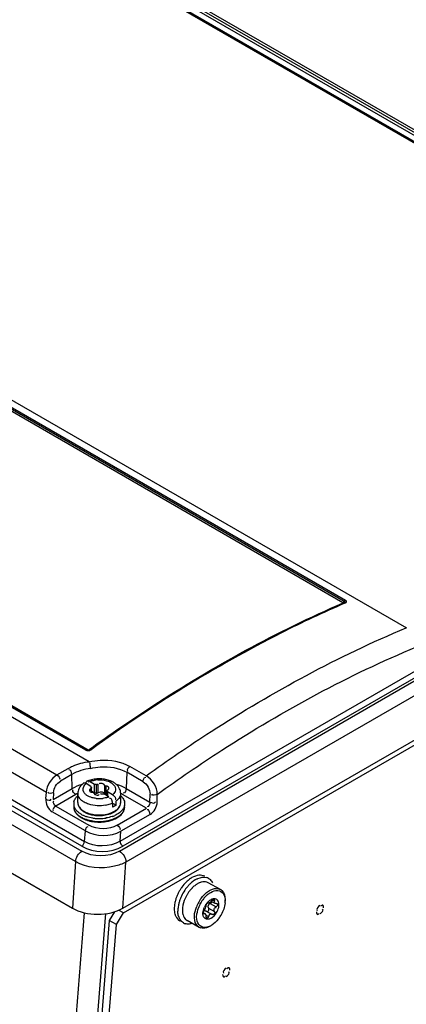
# Model space of a CAD drawing. Header units: inches. Extents: x 0 to 166, y 0 to 117.
# Tile 51 of 80: x 146.29 to 147.78, y 25.99 to 29.79. Entities that reach past the tile are written whole.
import ezdxf

# ---------------------------------------------------------------- set-up
doc = ezdxf.new("R2010")
doc.units = ezdxf.units.IN
doc.header["$LTSCALE"] = 9.105315
doc.header["$MEASUREMENT"] = 0
doc.layers.get('0').update_dxf_attribs({"linetype": 'CONTINUOUS'})

msp = doc.modelspace()

# ---------------------------------------------------------------- linework, layer by layer
at = {"color": 7, "linetype": 'CONTINUOUS'}
for p, q in [((149.23, 28.492), (141.8971, 32.7256)), ((149.2354, 28.4926), (141.9025, 32.7261)), ((141.9099, 32.725), (149.2436, 28.491)), ((149.2631, 28.5023), (141.9295, 32.7363)), ((149.2688, 28.5104), (141.9359, 32.744)), ((141.9423, 32.7517), (149.2752, 28.5181)), ((146.554, 26.9289), (136.5359, 32.7128)), ((136.4293, 32.6512), (146.4289, 26.878)), ((146.3887, 26.8107), (136.3878, 32.5846)), ((146.5405, 26.9738), (139.2277, 31.1958)), ((146.5452, 26.9747), (139.2331, 31.1962)), ((139.2392, 31.1962), (146.5503, 26.9753)), ((146.6703, 26.5842), (151.1263, 29.1568)), ((146.6726, 26.6225), (151.0819, 29.1682)), ((151.093, 29.1491), (146.6837, 26.6034)), ((151.1514, 29.1145), (146.6953, 26.5418)), ((146.6838, 26.3644), (151.1729, 28.9562)), ((146.6858, 26.3459), (151.1391, 28.917)), ((147.5319, 27.542), (145.7661, 28.5624)), ((147.5368, 27.5469), (145.7979, 28.5509)), ((145.8027, 28.5558), (147.5417, 27.5519)), ((145.8311, 28.5678), (147.7763, 27.4448)), ((147.5355, 27.5409), (147.5337, 27.5401)), ((147.5379, 27.5419), (147.5355, 27.5409)), ((147.5384, 27.5421), (147.5384, 27.5421)), ((147.5417, 27.5414), (147.5387, 27.5401)), ((147.5433, 27.5507), (147.5417, 27.5519)), ((145.082, 27.4602), (146.5356, 26.621)), ((145.0548, 27.4331), (146.5256, 26.5839)), ((146.5248, 26.6031), (145.071, 27.4425)), ((146.5007, 26.5439), (145.0299, 27.3931)), ((145.0788, 27.1782), (146.489, 26.3641)), ((146.5456, 26.9744), (146.5457, 26.9744)), ((146.5514, 26.9746), (146.5551, 26.9772)), ((146.5566, 26.975), (146.5566, 26.9751)), ((146.5597, 26.9775), (146.5573, 26.9758)), ((146.5591, 26.9742), (146.5612, 26.9754)), ((146.4289, 26.878), (146.473, 26.9034)), ((146.4869, 26.8799), (146.4429, 26.8545)), ((146.4885, 26.8263), (146.4869, 26.8799)), ((146.6984, 26.8885), (146.6965, 26.8263)), ((146.7615, 26.852), (146.6984, 26.8885)), ((146.7734, 26.8747), (146.7106, 26.9109)), ((146.5415, 26.8444), (146.5389, 26.8457)), ((146.5606, 26.8334), (146.5415, 26.8444)), ((146.5429, 26.8519), (146.5441, 26.8537)), ((146.5514, 26.8515), (146.5526, 26.8499)), ((146.5745, 26.8414), (146.5555, 26.8524)), ((146.5745, 26.8093), (146.5745, 26.8414)), ((146.5804, 26.8407), (146.5804, 26.8085)), ((146.5877, 26.8418), (146.5877, 26.8097)), ((146.3864, 26.7866), (146.3887, 26.8107)), ((146.4144, 26.7835), (146.4885, 26.8263)), ((146.4161, 26.8096), (146.4144, 26.7835)), ((146.5024, 26.8027), (146.4252, 26.7581)), ((146.5098, 26.7716), (146.5098, 26.8069)), ((146.5564, 26.8149), (146.5581, 26.8135)), ((146.5599, 26.8258), (146.5599, 26.8135)), ((146.5606, 26.8334), (146.5606, 26.8286)), ((146.5625, 26.8135), (146.5625, 26.8286)), ((146.5625, 26.8162), (146.5745, 26.8093)), ((146.5761, 26.8031), (146.5784, 26.8021)), ((146.5784, 26.8021), (146.5808, 26.8013)), ((146.59, 26.8109), (146.5937, 26.8119)), ((146.6065, 26.8117), (146.6089, 26.8108)), ((146.6295, 26.7936), (146.6105, 26.8046)), ((146.6129, 26.8379), (146.6129, 26.8058)), ((146.6183, 26.8348), (146.6183, 26.8027)), ((146.6225, 26.7976), (146.6225, 26.8175)), ((146.6435, 26.8016), (146.6244, 26.8126)), ((146.6244, 26.8126), (146.6244, 26.7966)), ((146.6286, 26.8312), (146.6269, 26.8325)), ((146.6752, 26.7716), (146.6752, 26.8069)), ((146.7745, 26.7497), (146.6826, 26.8027)), ((146.6965, 26.8263), (146.7879, 26.7735)), ((146.7879, 26.7735), (146.7884, 26.8034)), ((146.8158, 26.7732), (146.8162, 26.8031)), ((146.6336, 26.788), (146.6324, 26.7877)), ((146.6421, 26.7785), (146.6409, 26.7818)), ((146.6435, 26.8016), (146.6461, 26.7999)), ((146.6436, 26.7694), (146.6436, 26.7533)), ((146.6457, 26.7682), (146.6575, 26.7614)), ((146.6547, 26.7836), (146.6539, 26.7827)), ((146.6575, 26.7614), (146.6575, 26.7775)), ((146.5395, 26.662), (146.4113, 26.7359)), ((146.4252, 26.7581), (146.553, 26.6843)), ((146.6617, 26.6845), (146.7745, 26.7497)), ((146.7884, 26.7258), (146.6756, 26.6607)), ((146.5356, 26.621), (146.5395, 26.662)), ((146.6726, 26.6225), (146.6756, 26.6607)), ((146.5007, 26.5439), (146.489, 26.3641)), ((146.6838, 26.3644), (146.6953, 26.5418)), ((147.0595, 26.4366), (147.0128, 26.4625)), ((147.0106, 26.3864), (147.0128, 26.3852)), ((147.0126, 26.3853), (147.0128, 26.3852)), ((147.0192, 26.3948), (147.0224, 26.3968)), ((147.025, 26.3904), (147.0376, 26.3834)), ((147.0309, 26.3954), (147.036, 26.3925)), ((147.0779, 26.3918), (147.0779, 26.3964)), ((146.535, 26.3466), (146.353, 24.0648)), ((146.6512, 26.3504), (146.6307, 26.3168)), ((146.6858, 26.3459), (146.6672, 26.3563)), ((146.994, 26.3469), (147.0003, 26.3434)), ((147.0023, 26.3686), (147.0013, 26.3657)), ((147.0041, 26.3532), (147.0272, 26.3404)), ((147.0137, 26.3646), (147.0366, 26.3518)), ((147.0205, 26.3828), (147.0434, 26.37)), ((147.443, 26.3744), (147.4425, 26.374)), ((146.4336, 24.0276), (146.6184, 26.3432)), ((146.6307, 26.3168), (146.4454, 23.9942)), ((146.6585, 26.3013), (146.6307, 26.3168)), ((146.6585, 26.3013), (146.6858, 26.3459)), ((146.978, 26.2904), (146.9314, 26.3164)), ((146.9941, 26.3448), (146.994, 26.3461)), ((146.9942, 26.3446), (146.9969, 26.3431)), ((147.0035, 26.3376), (147.0134, 26.3321)), ((147.0275, 26.3402), (147.0271, 26.3404)), ((146.4732, 23.9787), (146.6585, 26.3013)), ((147.0258, 26.2983), (147.0239, 26.2971)), ((147.0816, 26.133), (147.0811, 26.1327))]:
    msp.add_line(p, q, dxfattribs=at)
for points in [[(147.5372, 27.5477), (147.5364, 27.5462), (147.5359, 27.5455), (147.5354, 27.5448), (147.5349, 27.5442), (147.5343, 27.5436), (147.5338, 27.5431), (147.5332, 27.5427), (147.5326, 27.5423), (147.5319, 27.542)], [(147.534, 27.5401), (147.5337, 27.5402), (147.5331, 27.5403), (147.5325, 27.5405), (147.5319, 27.5408)], [(147.5368, 27.5469), (147.5377, 27.5463), (147.5384, 27.5457), (147.5389, 27.5449), (147.5392, 27.5442), (147.5392, 27.5435), (147.5389, 27.5428), (147.5384, 27.5421)], [(147.5372, 27.5477), (147.5377, 27.5484), (147.5382, 27.549), (147.5387, 27.5497), (147.5393, 27.5502), (147.5399, 27.5507), (147.5405, 27.5512), (147.5411, 27.5516), (147.5417, 27.5519)], [(147.5379, 27.5419), (147.5382, 27.542), (147.5388, 27.5421), (147.5393, 27.5422), (147.5399, 27.5421), (147.5405, 27.542), (147.5411, 27.5418), (147.5417, 27.5414)], [(147.5384, 27.5421), (147.5384, 27.5421), (147.5384, 27.5421), (147.538, 27.542), (147.5379, 27.5419)], [(146.545, 26.9748), (146.5445, 26.975), (146.544, 26.9751), (146.5435, 26.9751), (146.5429, 26.975), (146.5424, 26.9748), (146.5418, 26.9746), (146.5411, 26.9743), (146.5405, 26.9738)], [(146.5573, 26.9758), (146.5572, 26.9757), (146.5564, 26.9752), (146.5554, 26.9747), (146.5542, 26.9743), (146.5528, 26.9739), (146.5513, 26.9737), (146.5499, 26.9737), (146.5485, 26.9737), (146.5473, 26.9739), (146.5463, 26.9742), (146.5455, 26.9745), (146.5452, 26.9747)], [(146.5457, 26.9744), (146.5459, 26.9743), (146.5465, 26.9741), (146.547, 26.974), (146.5476, 26.9741), (146.5481, 26.9742), (146.5487, 26.9744), (146.5492, 26.9746), (146.5498, 26.9749), (146.5503, 26.9753)], [(146.5526, 26.9755), (146.5529, 26.9753), (146.5532, 26.9752), (146.5535, 26.975), (146.5538, 26.9749), (146.5541, 26.9748), (146.5543, 26.9748), (146.5546, 26.9747), (146.5549, 26.9747), (146.5552, 26.9746)], [(146.5573, 26.9758), (146.5576, 26.9759), (146.558, 26.9761), (146.5585, 26.9762), (146.559, 26.9762), (146.5595, 26.9761), (146.56, 26.9759), (146.5606, 26.9757), (146.5612, 26.9754)], [(146.5804, 26.8407), (146.5797, 26.8408), (146.5791, 26.841), (146.5785, 26.8411), (146.5778, 26.8412), (146.5772, 26.8413), (146.5765, 26.8413), (146.5759, 26.8414), (146.5752, 26.8414), (146.5745, 26.8414)], [(146.5875, 26.8416), (146.587, 26.8413), (146.5864, 26.841), (146.5857, 26.8408), (146.5849, 26.8406), (146.5841, 26.8404), (146.5832, 26.8404), (146.5823, 26.8404), (146.5813, 26.8405), (146.5804, 26.8407)], [(146.6129, 26.8379), (146.6128, 26.8385), (146.6126, 26.8391), (146.6123, 26.8397), (146.6119, 26.8403), (146.6114, 26.8409), (146.6109, 26.8414), (146.6103, 26.8419), (146.6096, 26.8424), (146.6089, 26.8429)], [(146.5581, 26.8135), (146.5589, 26.8131), (146.5599, 26.8127), (146.5609, 26.8123), (146.5619, 26.812)], [(146.5625, 26.8286), (146.5625, 26.8285), (146.5624, 26.828), (146.5622, 26.8275), (146.5618, 26.827), (146.5613, 26.8266), (146.5607, 26.8262), (146.5599, 26.8258)], [(146.5606, 26.8334), (146.5606, 26.833), (146.5607, 26.8326), (146.5607, 26.8322), (146.5609, 26.8319), (146.561, 26.8315), (146.5612, 26.8311), (146.5614, 26.8307), (146.5616, 26.8304), (146.5619, 26.83)], [(146.5619, 26.83), (146.5622, 26.8295), (146.5624, 26.829), (146.5625, 26.8286)], [(146.5619, 26.812), (146.5631, 26.8117), (146.5641, 26.8115), (146.5649, 26.8114), (146.5656, 26.8113), (146.5662, 26.8113)], [(146.5662, 26.8113), (146.5673, 26.8112), (146.5683, 26.811), (146.5692, 26.8108), (146.57, 26.8104), (146.5706, 26.8101), (146.5711, 26.8097), (146.5716, 26.8092), (146.5719, 26.8087), (146.5721, 26.8081)], [(146.5721, 26.8081), (146.5722, 26.8075), (146.5724, 26.8069), (146.5727, 26.8063), (146.5731, 26.8057), (146.5736, 26.8051), (146.5741, 26.8046), (146.5747, 26.8041), (146.5753, 26.8036), (146.5761, 26.8031)], [(146.5745, 26.8093), (146.5752, 26.8093), (146.5759, 26.8093), (146.5765, 26.8092), (146.5772, 26.8091), (146.5778, 26.8091), (146.5785, 26.8089), (146.5791, 26.8088), (146.5797, 26.8087), (146.5804, 26.8085)], [(146.5804, 26.8085), (146.5812, 26.8083), (146.5821, 26.8082), (146.583, 26.8082), (146.5839, 26.8083), (146.5847, 26.8084)], [(146.5847, 26.8084), (146.5856, 26.8086), (146.5863, 26.8088), (146.5869, 26.8091), (146.5875, 26.8095)], [(146.5975, 26.8044), (146.598, 26.8048), (146.5986, 26.805), (146.5993, 26.8053), (146.6, 26.8054), (146.6009, 26.8056), (146.6018, 26.8057), (146.6027, 26.8057), (146.6037, 26.8055), (146.6046, 26.8054)], [(146.6046, 26.8054), (146.6052, 26.8052), (146.6059, 26.8051), (146.6065, 26.8049), (146.6072, 26.8048), (146.6078, 26.8048), (146.6085, 26.8047), (146.6091, 26.8046), (146.6098, 26.8046), (146.6105, 26.8046)], [(146.6089, 26.8108), (146.6096, 26.8103), (146.6103, 26.8098), (146.6109, 26.8093), (146.6114, 26.8087), (146.6119, 26.8082), (146.6123, 26.8076), (146.6126, 26.807), (146.6128, 26.8064), (146.6129, 26.8058)], [(146.6144, 26.8359), (146.6138, 26.8364), (146.6134, 26.8368), (146.6131, 26.8373), (146.6129, 26.8379)], [(146.6188, 26.8347), (146.6177, 26.8349), (146.6166, 26.835), (146.6158, 26.8353), (146.615, 26.8356), (146.6144, 26.8359)], [(146.6156, 26.8032), (146.6165, 26.8029), (146.6176, 26.8027), (146.6188, 26.8026)], [(146.6269, 26.8325), (146.6261, 26.833), (146.6251, 26.8334), (146.6241, 26.8337), (146.623, 26.8341), (146.6219, 26.8343), (146.6209, 26.8345), (146.6201, 26.8347), (146.6194, 26.8347), (146.6188, 26.8347)], [(146.6188, 26.8026), (146.6193, 26.8026), (146.6201, 26.8025), (146.6209, 26.8024), (146.6219, 26.8022), (146.6225, 26.802)], [(146.6225, 26.8175), (146.6225, 26.8175), (146.6226, 26.818), (146.6228, 26.8185), (146.6232, 26.819)], [(146.6231, 26.816), (146.6228, 26.8165), (146.6226, 26.817), (146.6225, 26.8175)], [(146.6244, 26.8126), (146.6244, 26.813), (146.6243, 26.8134), (146.6242, 26.8138), (146.6241, 26.8142), (146.624, 26.8146), (146.6238, 26.8149), (146.6236, 26.8153), (146.6234, 26.8157), (146.6231, 26.816)], [(146.6232, 26.819), (146.6237, 26.8195), (146.6243, 26.8199), (146.6251, 26.8203)], [(147.0098, 26.3843), (147.0102, 26.3846), (147.0106, 26.3849), (147.011, 26.3851), (147.0113, 26.3853), (147.0116, 26.3854), (147.0119, 26.3854), (147.0122, 26.3855), (147.0124, 26.3854), (147.0126, 26.3853)], [(147.0128, 26.3852), (147.013, 26.3851), (147.0135, 26.385), (147.0141, 26.385), (147.0146, 26.3851), (147.0152, 26.3852), (147.0159, 26.3854), (147.0167, 26.3857), (147.0175, 26.3861), (147.0184, 26.3866)], [(147.0184, 26.3866), (147.0193, 26.3872), (147.0202, 26.3878), (147.0211, 26.3884), (147.022, 26.3891)], [(147.0205, 26.3828), (147.0224, 26.3836), (147.0239, 26.3847), (147.0252, 26.3861), (147.0261, 26.3875), (147.0266, 26.389), (147.0267, 26.3894)], [(147.022, 26.3891), (147.0229, 26.3898), (147.0238, 26.3906)], [(147.0238, 26.3906), (147.0247, 26.3915), (147.0257, 26.3924), (147.0267, 26.3934)], [(147.0267, 26.3934), (147.0272, 26.3939), (147.0277, 26.3944), (147.0283, 26.3949), (147.0289, 26.3953), (147.0295, 26.3958), (147.03, 26.3961), (147.0306, 26.3965), (147.0312, 26.3968), (147.0318, 26.397)], [(147.0318, 26.397), (147.0331, 26.3975), (147.0343, 26.3976), (147.0352, 26.3975), (147.0359, 26.3973)], [(147.0359, 26.3973), (147.036, 26.3972), (147.0365, 26.3967), (147.0368, 26.3959), (147.0369, 26.3949), (147.0366, 26.3938), (147.036, 26.3925)], [(146.994, 26.3461), (146.9941, 26.3476), (146.9943, 26.3493), (146.9947, 26.351)], [(146.9947, 26.351), (146.9953, 26.3526), (146.9959, 26.3542), (146.9967, 26.3555)], [(146.995, 26.3538), (146.9959, 26.3542), (146.9969, 26.3545), (146.9979, 26.3547), (146.9989, 26.3547), (147, 26.3547), (147.0011, 26.3544), (147.0022, 26.3541), (147.0034, 26.3536), (147.0041, 26.3532)], [(147.0035, 26.3737), (147.0036, 26.3748), (147.004, 26.376), (147.0046, 26.3773), (147.0053, 26.3787), (147.0061, 26.38), (147.007, 26.3813), (147.0079, 26.3825)], [(147.0047, 26.3529), (147.0062, 26.3522), (147.0078, 26.3519), (147.0094, 26.3521), (147.0109, 26.3526), (147.0123, 26.3534), (147.0134, 26.3546), (147.0143, 26.356), (147.0149, 26.3576)], [(147.0079, 26.3825), (147.0089, 26.3835), (147.0098, 26.3843)], [(147.015, 26.3611), (147.0146, 26.3629), (147.0137, 26.3646)], [(147.0149, 26.3576), (147.0152, 26.3593), (147.015, 26.3611)], [(147.0366, 26.3518), (147.0373, 26.3503), (147.0376, 26.3487), (147.0376, 26.347), (147.0373, 26.3455), (147.0368, 26.344), (147.036, 26.3426), (147.035, 26.3415), (147.0339, 26.3405), (147.0327, 26.3399)], [(147.0432, 26.3824), (147.0448, 26.3824), (147.0462, 26.382), (147.0467, 26.3817)], [(147.0483, 26.3748), (147.0474, 26.3734), (147.0463, 26.3721), (147.045, 26.3709), (147.0434, 26.37)], [(147.0467, 26.3817), (147.0474, 26.3813), (147.0482, 26.3803), (147.0488, 26.3791)], [(147.0488, 26.3791), (147.049, 26.3778), (147.0488, 26.3763), (147.0483, 26.3748)], [(146.9952, 26.3428), (146.9948, 26.3431), (146.9944, 26.3438), (146.9941, 26.3448)], [(146.9969, 26.3431), (146.9961, 26.3427), (146.9954, 26.3427), (146.9952, 26.3428)], [(147.007, 26.3267), (147.0068, 26.3268), (147.006, 26.3275), (147.0052, 26.3285), (147.0047, 26.3298), (147.0043, 26.3313), (147.0041, 26.333)], [(147.0087, 26.3263), (147.0077, 26.3264), (147.007, 26.3267)], [(147.0107, 26.3272), (147.0097, 26.3266), (147.0087, 26.3263)], [(147.0134, 26.3321), (147.0132, 26.3314), (147.013, 26.3307), (147.0128, 26.3301), (147.0125, 26.3295), (147.0121, 26.3289), (147.0118, 26.3284), (147.0114, 26.3279), (147.0111, 26.3275), (147.0107, 26.3272)], [(147.0159, 26.3376), (147.0153, 26.3367), (147.0148, 26.3357), (147.0143, 26.3346), (147.0138, 26.3334), (147.0134, 26.3321)], [(147.0191, 26.3404), (147.0182, 26.3398), (147.0174, 26.3392), (147.0166, 26.3384), (147.0159, 26.3376)], [(147.0271, 26.3404), (147.0265, 26.3407), (147.0255, 26.3411), (147.0245, 26.3414), (147.0236, 26.3415), (147.0227, 26.3415), (147.0218, 26.3414), (147.0209, 26.3412), (147.02, 26.3409), (147.0191, 26.3404)], [(147.0327, 26.3399), (147.0321, 26.3397), (147.0315, 26.3395), (147.0309, 26.3394), (147.0303, 26.3394), (147.0297, 26.3394), (147.0291, 26.3395), (147.0286, 26.3397), (147.028, 26.3399), (147.0277, 26.3401)]]:
    msp.add_lwpolyline(points, dxfattribs=at)
for centre, radius, start, end in [((146.57, 26.7925), 0.0654, 126.6762, 131.3796), ((146.5843, 26.7677), 0.0942, 110.2115, 113.9085), ((146.5866, 26.7616), 0.1007, 108.7733, 110.2371), ((146.589, 26.7542), 0.1084, 103.6715, 108.7312), ((146.5911, 26.7454), 0.1175, 98.9378, 103.6874), ((146.5921, 26.7391), 0.1239, 94.3838, 98.9366), ((146.5923, 26.7536), 0.1058, 92.7505, 97.296), ((146.5925, 26.7349), 0.1281, 89.9645, 94.3943), ((146.5926, 26.7369), 0.1261, 80.9733, 90.0024), ((146.5993, 26.7639), 0.0982, 68.0827, 71.0476), ((146.6018, 26.7702), 0.0914, 65.3114, 68.0796), ((146.6044, 26.7757), 0.0854, 62.3867, 65.3123), ((146.5655, 26.6932), 0.1264, 116.1956, 119.9573), ((146.5506, 26.8069), 0.0408, 173.646, 179.9986), ((146.5373, 26.8069), 0.0275, 179.9845, 185.925), ((146.5515, 26.8068), 0.0417, 160.7813, 173.6086), ((146.5692, 26.8365), 0.0445, 228.998, 232.1689), ((146.5614, 26.8189), 0.00659, 164.6584, 177.3498), ((146.6235, 26.8272), 0.00659, 320.0594, 357.3501), ((146.6332, 26.8067), 0.042, 9.2419, 18.441), ((146.6344, 26.8069), 0.0408, 0.0077, 9.225), ((146.6194, 26.693), 0.1266, 60.0449, 63.8846), ((146.5273, 26.7668), 0.0332, 167.2038, 192.7535), ((146.5414, 26.7716), 0.0316, 180.0151, 188.0362), ((146.5428, 26.7718), 0.033, 188.0653, 197.7418), ((146.5399, 26.7721), 0.0301, 193.225, 200.1829), ((146.5727, 26.841), 0.0502, 232.1957, 236.6163), ((146.5925, 26.8943), 0.1077, 263.7962, 277.2754), ((146.5998, 26.8647), 0.0771, 288.7102, 292.7156), ((146.5978, 26.874), 0.1142, 284.6586, 289.2592), ((146.6028, 26.8595), 0.0989, 289.2382, 294.328), ((146.6222, 26.8256), 0.0597, 306.2582, 311.0333), ((146.6256, 26.8217), 0.0545, 311.0671, 313.6229), ((146.6467, 26.7717), 0.0284, 347.5533, 353.5486), ((146.6431, 26.7717), 0.0321, 348.2646, 354.1173), ((146.644, 26.7716), 0.0312, 354.123, 359.9911), ((146.6476, 26.7716), 0.0275, 353.5543, 359.9539), ((146.633, 26.7504), 0.0633, 44.7485, 47.9696), ((146.6578, 26.7668), 0.0331, 347.2038, 11.4896), ((146.5309, 26.7555), 0.0368, 180.0167, 188.1274), ((146.5486, 26.7652), 0.0573, 218.0451, 224.3364), ((146.5447, 26.7724), 0.035, 197.714, 203.6161), ((146.5717, 26.8113), 0.0978, 240.0559, 244.2557), ((146.5666, 26.7911), 0.0641, 229.9588, 235.2158), ((146.5708, 26.797), 0.0714, 235.1758, 238.1269), ((146.5732, 26.8009), 0.076, 238.1159, 240.0081), ((146.573, 26.8054), 0.078, 240.0084, 241.5831), ((146.5752, 26.8044), 0.0799, 240.02, 242.608), ((146.5776, 26.8141), 0.0879, 241.6477, 246.5066), ((146.5792, 26.8122), 0.0887, 242.6268, 246.3092), ((146.584, 26.8287), 0.1038, 246.5178, 252.0542), ((146.5882, 26.8416), 0.1174, 252.0282, 257.0815), ((146.5887, 26.8376), 0.1159, 253.2895, 256.8662), ((146.5907, 26.8528), 0.1288, 257.0879, 261.7635), ((146.595, 26.8845), 0.1251, 280.3292, 284.6745), ((146.6116, 26.806), 0.0787, 298.3545, 300.3982), ((146.6286, 26.7799), 0.049, 317.2233, 319.2925), ((146.5655, 26.7849), 0.0832, 235.2098, 236.6823), ((146.5674, 26.7878), 0.0867, 236.6835, 238.321), ((146.5694, 26.791), 0.0905, 238.3214, 240.0066), ((146.57, 26.7971), 0.0943, 240.0182, 242.3781), ((146.5754, 26.8074), 0.1059, 242.41, 246.44), ((146.5768, 26.8216), 0.1093, 244.2178, 246.3938), ((146.5821, 26.8342), 0.1229, 246.4537, 251.8444), ((146.5806, 26.8192), 0.1189, 246.4194, 249.4864), ((146.5826, 26.8186), 0.1212, 246.3245, 251.8015), ((146.584, 26.8282), 0.1285, 249.4768, 251.93), ((146.587, 26.8377), 0.1385, 251.9484, 256.2238), ((146.5875, 26.8332), 0.1365, 251.7793, 256.8309), ((146.5902, 26.8508), 0.1519, 256.2522, 261.698), ((146.5905, 26.846), 0.1496, 256.8362, 261.5792), ((146.5908, 26.8468), 0.1253, 256.8898, 261.6458), ((146.5921, 26.8747), 0.1647, 261.391, 265.8921), ((146.5921, 26.8637), 0.165, 261.6688, 266.0531), ((146.5921, 26.8571), 0.1609, 261.5648, 266.0608), ((146.5922, 26.8626), 0.1387, 261.748, 266.1239), ((146.5922, 26.8559), 0.1346, 261.6315, 266.1414), ((146.5925, 26.8792), 0.1693, 265.8779, 270.2179), ((146.5925, 26.8613), 0.1651, 266.0477, 270.4689), ((146.5925, 26.865), 0.1412, 266.0792, 279.0849), ((146.5925, 26.8592), 0.1379, 266.1284, 274.9976), ((146.5926, 26.877), 0.1671, 270.185, 278.9363), ((146.5926, 26.8588), 0.1626, 270.4323, 279.3417), ((146.6037, 26.8321), 0.1207, 288.5245, 294.0173), ((146.6083, 26.8102), 0.1091, 294.208, 295.2504), ((146.6088, 26.8038), 0.105, 294.9659, 296.8379), ((146.6109, 26.8046), 0.1029, 295.2347, 297.8826), ((147.0224, 26.3679), 0.1356, 131.9923, 136.9605), ((147.014, 26.3773), 0.1229, 128.1373, 131.9828), ((147.0361, 26.3604), 0.1352, 131.7994, 136.8811), ((147.03, 26.3672), 0.126, 130.2953, 131.7609), ((147.0243, 26.374), 0.1171, 126.2971, 130.3282), ((147.0156, 26.3859), 0.1024, 121.7868, 126.3115), ((147.0099, 26.3949), 0.0917, 120.0089, 121.7357), ((146.9964, 26.4493), 0.0343, 60.8968, 72.7376), ((146.9987, 26.4371), 0.0291, 60.8544, 72.0897), ((147.0465, 26.3481), 0.1669, 150.5952, 154.9464), ((147.0459, 26.3484), 0.1661, 146.2139, 150.5922), ((147.0602, 26.3404), 0.1665, 146.1593, 155.0083), ((147.0557, 26.3434), 0.1611, 141.6477, 146.1642), ((147.0462, 26.351), 0.1489, 136.8887, 141.663), ((147.0526, 26.3447), 0.1412, 146.2139, 150.5922), ((147.0491, 26.347), 0.137, 141.687, 146.2278), ((147.0423, 26.3524), 0.1283, 138.1732, 141.6838), ((147.0373, 26.3568), 0.1217, 136.9295, 138.1541), ((147.0342, 26.3597), 0.1174, 134.1231, 136.9363), ((147.0187, 26.3575), 0.1374, 164.0473, 169.0386), ((147.0322, 26.3537), 0.1515, 159.3926, 164.0431), ((147.0431, 26.3496), 0.1631, 154.9321, 159.4075), ((147.0316, 26.35), 0.1363, 164.1679, 169.6541), ((147.0459, 26.346), 0.1512, 159.4506, 164.1709), ((147.057, 26.3419), 0.163, 154.9925, 159.4667), ((147.0502, 26.3457), 0.1386, 154.9321, 159.4075), ((147.0531, 26.3444), 0.1418, 150.5952, 154.9464), ((147.0983, 26.3191), 0.1402, 150.5579, 159.4464), ((147.0991, 26.3187), 0.1412, 146.1505, 150.5857), ((147.098, 26.3194), 0.1316, 146.3858, 155.1826), ((147.097, 26.3202), 0.1386, 143.6939, 146.1506), ((147.0947, 26.3216), 0.1276, 141.8059, 146.3934), ((147.0894, 26.3257), 0.1209, 139.4052, 141.7915), ((147.0787, 26.3359), 0.1144, 131.7917, 136.3514), ((147.0848, 26.3296), 0.1149, 137.0166, 139.4066), ((147.0623, 26.3391), 0.0705, 137.6336, 151.1114), ((147.0797, 26.3345), 0.1078, 132.6005, 137.0314), ((147.0754, 26.339), 0.1015, 131.0806, 132.574), ((147.0732, 26.3416), 0.0982, 129.8277, 131.0795), ((147.0581, 26.3429), 0.0649, 134.1771, 137.5927), ((147.07, 26.3454), 0.0933, 127.2991, 129.8392), ((147.041, 26.3646), 0.0372, 116.167, 120.0267), ((147.0394, 26.3679), 0.0336, 111.2313, 116.1869), ((146.9963, 26.3919), 0.0817, 354.8747, 359.9267), ((147.0012, 26.3543), 0.1056, 174.6838, 178.7459), ((146.9913, 26.3545), 0.0957, 178.7785, 180.8467), ((147.0161, 26.3528), 0.1205, 169.6533, 174.6659), ((147.0754, 26.3269), 0.1078, 164.3466, 169.3631), ((147.0863, 26.3239), 0.1191, 159.6606, 164.3424), ((147.0952, 26.3206), 0.1285, 155.1686, 159.6757), ((147.0634, 26.3385), 0.0719, 151.0971, 155.4173), ((146.9499, 26.4017), 0.1292, 321.8281, 329.7179), ((146.9482, 26.4028), 0.1312, 329.6816, 330.7975), ((146.934, 26.3373), 0.0343, 240.8968, 252.7376), ((146.9922, 26.3159), 0.0291, 240.8968, 252.7376)]:
    msp.add_arc(centre, radius, start, end, dxfattribs=at)
msp.add_ellipse((146.5867, 26.4209), major_axis=(0.138, 0.0007), ratio=0.579641, start_param=-2.360273, end_param=-0.793488, dxfattribs=at)
for points, knots in [([(146.5551, 26.9772), (146.635, 27.035), (146.9455, 27.2484), (147.2777, 27.4313), (147.5331, 27.5413)], [0, 0, 0, 0, 0.261838, 1, 1, 1, 1]), ([(147.5337, 27.5401), (147.4516, 27.5046), (147.1117, 27.3448), (146.7914, 27.145), (146.5597, 26.9775)], [0, 0, 0, 0, 0.238392, 1, 1, 1, 1]), ([(147.5387, 27.5401), (147.4563, 27.5046), (147.1152, 27.3443), (146.7937, 27.1436), (146.5612, 26.9754)], [0, 0, 0, 0, 0.238307, 1, 1, 1, 1]), ([(147.5417, 27.5414), (147.5434, 27.5422), (147.5466, 27.5454), (147.5446, 27.5495), (147.5433, 27.5507)], [0, 0, 0, 0, 0.504006, 1, 1, 1, 1]), ([(146.7734, 26.8747), (146.8552, 26.9337), (147.1733, 27.1503), (147.5137, 27.3358), (147.7758, 27.4451)], [0, 0, 0, 0, 0.262178, 1, 1, 1, 1]), ([(146.8162, 26.8031), (146.8977, 26.862), (147.2141, 27.0788), (147.5538, 27.263), (147.8152, 27.3717)], [0, 0, 0, 0, 0.262095, 1, 1, 1, 1]), ([(146.473, 26.9034), (146.4787, 26.9067), (146.5041, 26.9194), (146.5322, 26.927), (146.554, 26.9289)], [0, 0, 0, 0, 0.231788, 1, 1, 1, 1]), ([(146.5539, 26.9289), (146.5679, 26.9313), (146.6202, 26.9399), (146.6767, 26.9301), (146.7106, 26.9109)], [0, 0, 0, 0, 0.266833, 1, 1, 1, 1]), ([(146.5592, 26.903), (146.5589, 26.9075), (146.5569, 26.9137), (146.5575, 26.9241), (146.5546, 26.9251)], [0, 0, 0, 0, 0.598844, 1, 1, 1, 1]), ([(146.5592, 26.903), (146.5715, 26.906), (146.618, 26.9132), (146.6684, 26.9058), (146.6984, 26.8885)], [0, 0, 0, 0, 0.266706, 1, 1, 1, 1]), ([(146.5321, 26.8468), (146.5317, 26.8467), (146.5311, 26.8465), (146.5305, 26.8461), (146.5303, 26.8459)], [0, 0, 0, 0, 0.517053, 1, 1, 1, 1]), ([(146.5389, 26.8457), (146.5378, 26.8461), (146.5355, 26.8468), (146.5331, 26.847), (146.5321, 26.8468)], [0, 0, 0, 0, 0.538029, 1, 1, 1, 1]), ([(146.5368, 26.84), (146.5375, 26.8408), (146.5391, 26.8423), (146.5407, 26.8437), (146.5415, 26.8444)], [0, 0, 0, 0, 0.490603, 1, 1, 1, 1]), ([(146.5414, 26.8445), (146.5414, 26.8458), (146.5417, 26.8483), (146.5424, 26.8508), (146.5429, 26.8519)], [0, 0, 0, 0, 0.507972, 1, 1, 1, 1]), ([(146.5441, 26.8537), (146.5443, 26.854), (146.5448, 26.8544), (146.5453, 26.8547), (146.5456, 26.8548)], [0, 0, 0, 0, 0.516299, 1, 1, 1, 1]), ([(146.5456, 26.8548), (146.546, 26.8549), (146.547, 26.855), (146.5479, 26.8546), (146.5484, 26.8543)], [0, 0, 0, 0, 0.453509, 1, 1, 1, 1]), ([(146.5484, 26.8543), (146.5489, 26.854), (146.55, 26.8532), (146.5509, 26.8522), (146.5514, 26.8515)], [0, 0, 0, 0, 0.435997, 1, 1, 1, 1]), ([(146.5555, 26.8524), (146.5567, 26.8529), (146.5592, 26.8539), (146.5617, 26.8548), (146.563, 26.8552)], [0, 0, 0, 0, 0.492626, 1, 1, 1, 1]), ([(146.5872, 26.8593), (146.5982, 26.8598), (146.6188, 26.8576), (146.6444, 26.8468), (146.6592, 26.8256), (146.6527, 26.811), (146.6482, 26.806)], [0, 0, 0, 0, 0.322321, 0.597192, 0.802832, 1, 1, 1, 1]), ([(146.6554, 26.844), (146.6536, 26.8454), (146.6499, 26.848), (146.646, 26.8503), (146.6439, 26.8513)], [0, 0, 0, 0, 0.494385, 1, 1, 1, 1]), ([(146.6614, 26.8385), (146.6605, 26.8395), (146.6586, 26.8414), (146.6565, 26.8431), (146.6554, 26.844)], [0, 0, 0, 0, 0.497029, 1, 1, 1, 1]), ([(146.4913, 26.8141), (146.4908, 26.8153), (146.49, 26.8178), (146.4912, 26.8203), (146.492, 26.8212)], [0, 0, 0, 0, 0.513411, 1, 1, 1, 1]), ([(146.54, 26.8029), (146.5385, 26.8042), (146.5358, 26.8069), (146.5336, 26.81), (146.5327, 26.8116)], [0, 0, 0, 0, 0.518795, 1, 1, 1, 1]), ([(146.5549, 26.8192), (146.5548, 26.8184), (146.555, 26.8168), (146.5559, 26.8155), (146.5564, 26.8149)], [0, 0, 0, 0, 0.4927, 1, 1, 1, 1]), ([(146.5599, 26.8258), (146.5587, 26.8253), (146.5566, 26.8239), (146.5554, 26.8217), (146.5551, 26.8206)], [0, 0, 0, 0, 0.529924, 1, 1, 1, 1]), ([(146.5808, 26.8013), (146.5835, 26.8006), (146.5877, 26.7988), (146.5927, 26.8025), (146.5926, 26.8043)], [0, 0, 0, 0, 0.607637, 1, 1, 1, 1]), ([(146.5875, 26.8095), (146.5878, 26.8097), (146.5886, 26.8103), (146.5895, 26.8107), (146.59, 26.8109)], [0, 0, 0, 0, 0.469105, 1, 1, 1, 1]), ([(146.5937, 26.8119), (146.5959, 26.8124), (146.6002, 26.8127), (146.6045, 26.8123), (146.6065, 26.8117)], [0, 0, 0, 0, 0.515904, 1, 1, 1, 1]), ([(146.6251, 26.8203), (146.6257, 26.8205), (146.627, 26.8212), (146.628, 26.8222), (146.6285, 26.8227)], [0, 0, 0, 0, 0.520212, 1, 1, 1, 1]), ([(146.6301, 26.8269), (146.6302, 26.8276), (146.6299, 26.8292), (146.6291, 26.8306), (146.6286, 26.8312)], [0, 0, 0, 0, 0.4927, 1, 1, 1, 1]), ([(146.6482, 26.806), (146.6474, 26.8052), (146.6459, 26.8037), (146.6443, 26.8023), (146.6435, 26.8016)], [0, 0, 0, 0, 0.490603, 1, 1, 1, 1]), ([(146.5014, 26.7883), (146.5026, 26.7899), (146.5052, 26.7931), (146.5081, 26.796), (146.5096, 26.7974)], [0, 0, 0, 0, 0.487055, 1, 1, 1, 1]), ([(146.5098, 26.7716), (146.5098, 26.7705), (146.5099, 26.7684), (146.5103, 26.7662), (146.5106, 26.7652)], [0, 0, 0, 0, 0.497767, 1, 1, 1, 1]), ([(146.5274, 26.7775), (146.5254, 26.779), (146.5217, 26.782), (146.5185, 26.7856), (146.5171, 26.7874)], [0, 0, 0, 0, 0.517077, 1, 1, 1, 1]), ([(146.534, 26.7732), (146.5329, 26.7739), (146.5306, 26.7752), (146.5284, 26.7767), (146.5274, 26.7775)], [0, 0, 0, 0, 0.507556, 1, 1, 1, 1]), ([(146.6174, 26.7614), (146.5959, 26.7575), (146.566, 26.7588), (146.5397, 26.7699), (146.534, 26.7732)], [0, 0, 0, 0, 0.770302, 1, 1, 1, 1]), ([(146.6409, 26.7818), (146.6402, 26.7835), (146.6386, 26.7865), (146.6351, 26.7882), (146.6336, 26.788)], [0, 0, 0, 0, 0.552781, 1, 1, 1, 1]), ([(146.6436, 26.7694), (146.6436, 26.7708), (146.6433, 26.7739), (146.6426, 26.777), (146.6421, 26.7785)], [0, 0, 0, 0, 0.462658, 1, 1, 1, 1]), ([(146.678, 26.7949), (146.679, 26.7939), (146.6809, 26.7918), (146.6827, 26.7895), (146.6835, 26.7884)], [0, 0, 0, 0, 0.50921, 1, 1, 1, 1]), ([(146.4941, 26.7555), (146.4941, 26.753), (146.4947, 26.7479), (146.4964, 26.743), (146.4975, 26.7407)], [0, 0, 0, 0, 0.491686, 1, 1, 1, 1]), ([(146.4944, 26.7503), (146.4947, 26.7485), (146.4955, 26.745), (146.4967, 26.7416), (146.4974, 26.74)], [0, 0, 0, 0, 0.496167, 1, 1, 1, 1]), ([(146.4974, 26.7521), (146.4968, 26.7533), (146.4959, 26.7557), (146.4952, 26.7582), (146.4949, 26.7594)], [0, 0, 0, 0, 0.505862, 1, 1, 1, 1]), ([(146.5002, 26.7469), (146.4997, 26.7478), (146.4987, 26.7495), (146.4978, 26.7512), (146.4974, 26.7521)], [0, 0, 0, 0, 0.50596, 1, 1, 1, 1]), ([(146.4974, 26.74), (146.4982, 26.7382), (146.5, 26.7347), (146.5023, 26.7315), (146.5035, 26.7299)], [0, 0, 0, 0, 0.492002, 1, 1, 1, 1]), ([(146.4975, 26.7407), (146.498, 26.7395), (146.4993, 26.7371), (146.5008, 26.7348), (146.5016, 26.7337)], [0, 0, 0, 0, 0.491563, 1, 1, 1, 1]), ([(146.507, 26.7386), (146.5057, 26.7399), (146.5033, 26.7426), (146.5012, 26.7455), (146.5002, 26.7469)], [0, 0, 0, 0, 0.511659, 1, 1, 1, 1]), ([(146.5141, 26.7324), (146.5129, 26.7334), (146.5104, 26.7353), (146.5081, 26.7375), (146.507, 26.7386)], [0, 0, 0, 0, 0.508933, 1, 1, 1, 1]), ([(146.5116, 26.7617), (146.5122, 26.7602), (146.5135, 26.7573), (146.5152, 26.7546), (146.5162, 26.7532)], [0, 0, 0, 0, 0.488605, 1, 1, 1, 1]), ([(146.5126, 26.7584), (146.5133, 26.7569), (146.5148, 26.7539), (146.5167, 26.7512), (146.5178, 26.7498)], [0, 0, 0, 0, 0.492538, 1, 1, 1, 1]), ([(146.5229, 26.7266), (146.5214, 26.7275), (146.5184, 26.7293), (146.5155, 26.7313), (146.5141, 26.7324)], [0, 0, 0, 0, 0.508295, 1, 1, 1, 1]), ([(146.5162, 26.7532), (146.5176, 26.7512), (146.521, 26.7474), (146.5248, 26.7441), (146.5269, 26.7425)], [0, 0, 0, 0, 0.481657, 1, 1, 1, 1]), ([(146.5178, 26.7498), (146.5189, 26.7484), (146.5213, 26.7457), (146.5239, 26.7432), (146.5254, 26.742)], [0, 0, 0, 0, 0.490505, 1, 1, 1, 1]), ([(146.5269, 26.7425), (146.5281, 26.7417), (146.5304, 26.74), (146.5328, 26.7386), (146.534, 26.7378)], [0, 0, 0, 0, 0.492053, 1, 1, 1, 1]), ([(146.5436, 26.7309), (146.5455, 26.7301), (146.5494, 26.7285), (146.5534, 26.7272), (146.5554, 26.7266)], [0, 0, 0, 0, 0.492629, 1, 1, 1, 1]), ([(146.6514, 26.7381), (146.6527, 26.7388), (146.6551, 26.7403), (146.6574, 26.742), (146.6585, 26.7428)], [0, 0, 0, 0, 0.508683, 1, 1, 1, 1]), ([(146.6516, 26.7362), (146.6528, 26.737), (146.6552, 26.7386), (146.6575, 26.7403), (146.6586, 26.7412)], [0, 0, 0, 0, 0.507161, 1, 1, 1, 1]), ([(146.6585, 26.7428), (146.6595, 26.7436), (146.6616, 26.7453), (146.6635, 26.7471), (146.6644, 26.748)], [0, 0, 0, 0, 0.509254, 1, 1, 1, 1]), ([(146.6586, 26.7412), (146.6597, 26.742), (146.6617, 26.7438), (146.6636, 26.7457), (146.6646, 26.7467)], [0, 0, 0, 0, 0.507161, 1, 1, 1, 1]), ([(146.6782, 26.7261), (146.6792, 26.7272), (146.6812, 26.7294), (146.6829, 26.7318), (146.6838, 26.733)], [0, 0, 0, 0, 0.506632, 1, 1, 1, 1]), ([(146.6901, 26.7594), (146.6896, 26.7573), (146.6882, 26.7529), (146.686, 26.7489), (146.6847, 26.7469)], [0, 0, 0, 0, 0.488255, 1, 1, 1, 1]), ([(146.5076, 26.7252), (146.5092, 26.7236), (146.5125, 26.7206), (146.5161, 26.7178), (146.518, 26.7165)], [0, 0, 0, 0, 0.489965, 1, 1, 1, 1]), ([(146.5241, 26.7126), (146.5257, 26.7117), (146.5289, 26.71), (146.5323, 26.7084), (146.534, 26.7077)], [0, 0, 0, 0, 0.492271, 1, 1, 1, 1]), ([(146.6953, 26.5418), (146.6814, 26.5343), (146.6184, 26.5132), (146.5445, 26.5191), (146.5007, 26.5439)], [0, 0, 0, 0, 0.238882, 1, 1, 1, 1]), ([(146.95, 26.4821), (146.948, 26.481), (146.9439, 26.4784), (146.94, 26.4755), (146.9381, 26.474)], [0, 0, 0, 0, 0.4894, 1, 1, 1, 1]), ([(146.964, 26.4744), (146.9655, 26.4752), (146.9685, 26.4768), (146.9716, 26.4783), (146.9731, 26.4789)], [0, 0, 0, 0, 0.507803, 1, 1, 1, 1]), ([(146.9791, 26.4623), (146.9778, 26.4618), (146.9751, 26.4605), (146.9724, 26.4591), (146.9711, 26.4584)], [0, 0, 0, 0, 0.491865, 1, 1, 1, 1]), ([(146.9868, 26.4649), (146.9855, 26.4646), (146.9829, 26.4638), (146.9804, 26.4629), (146.9791, 26.4623)], [0, 0, 0, 0, 0.491303, 1, 1, 1, 1]), ([(147.0131, 26.4793), (147.0143, 26.4786), (147.0166, 26.4772), (147.0187, 26.4754), (147.0197, 26.4745)], [0, 0, 0, 0, 0.497634, 1, 1, 1, 1]), ([(146.9631, 26.4531), (146.9613, 26.4517), (146.9576, 26.4488), (146.9542, 26.4457), (146.9525, 26.444)], [0, 0, 0, 0, 0.491312, 1, 1, 1, 1]), ([(146.9711, 26.4584), (146.9697, 26.4576), (146.967, 26.4559), (146.9644, 26.4541), (146.9631, 26.4531)], [0, 0, 0, 0, 0.491437, 1, 1, 1, 1]), ([(147.0135, 26.4195), (147.0149, 26.4206), (147.0177, 26.4226), (147.0205, 26.4244), (147.022, 26.4252)], [0, 0, 0, 0, 0.509591, 1, 1, 1, 1]), ([(147.0177, 26.4324), (147.0213, 26.4345), (147.0341, 26.4407), (147.0506, 26.4415), (147.0595, 26.4366)], [0, 0, 0, 0, 0.292744, 1, 1, 1, 1]), ([(147.022, 26.4252), (147.0302, 26.4299), (147.048, 26.4368), (147.0654, 26.4271), (147.07, 26.4207)], [0, 0, 0, 0, 0.547343, 1, 1, 1, 1]), ([(147.0595, 26.4366), (147.0605, 26.436), (147.0624, 26.4348), (147.0642, 26.4333), (147.065, 26.4325)], [0, 0, 0, 0, 0.497634, 1, 1, 1, 1]), ([(147.0129, 26.3894), (147.0139, 26.3904), (147.0159, 26.3923), (147.0181, 26.394), (147.0192, 26.3948)], [0, 0, 0, 0, 0.511484, 1, 1, 1, 1]), ([(147.0443, 26.3472), (147.0514, 26.3593), (147.0594, 26.3803), (147.0437, 26.4024), (147.032, 26.401), (147.0273, 26.3992)], [0, 0, 0, 0, 0.583148, 0.785957, 1, 1, 1, 1]), ([(147.0374, 26.3833), (147.0361, 26.3839), (147.0327, 26.3866), (147.0359, 26.39), (147.0374, 26.3911)], [0, 0, 0, 0, 0.436798, 1, 1, 1, 1]), ([(146.9173, 26.3073), (146.9066, 26.3133), (146.8971, 26.331), (146.8957, 26.348), (146.8956, 26.3531)], [0, 0, 0, 0, 0.705456, 1, 1, 1, 1]), ([(146.913, 26.3556), (146.913, 26.3541), (146.9131, 26.3512), (146.9134, 26.3483), (146.9136, 26.3469)], [0, 0, 0, 0, 0.508289, 1, 1, 1, 1]), ([(146.9136, 26.3469), (146.9138, 26.3454), (146.9143, 26.3425), (146.915, 26.3397), (146.9154, 26.3383)], [0, 0, 0, 0, 0.509734, 1, 1, 1, 1]), ([(146.978, 26.2904), (146.9732, 26.2931), (146.9534, 26.3144), (146.9593, 26.3477), (146.967, 26.3683)], [0, 0, 0, 0, 0.199536, 1, 1, 1, 1]), ([(147.0145, 26.3219), (147.0088, 26.3206), (146.9931, 26.325), (146.9919, 26.3406), (146.9924, 26.3477)], [0, 0, 0, 0, 0.450413, 1, 1, 1, 1]), ([(146.9924, 26.3477), (146.9926, 26.3495), (146.9931, 26.3531), (146.9939, 26.3567), (146.9944, 26.3585)], [0, 0, 0, 0, 0.488432, 1, 1, 1, 1]), ([(146.9944, 26.3585), (146.9949, 26.3602), (146.996, 26.3635), (146.9973, 26.3668), (146.9981, 26.3684)], [0, 0, 0, 0, 0.495076, 1, 1, 1, 1]), ([(147.0013, 26.3657), (147.0006, 26.3638), (146.9992, 26.3603), (146.9976, 26.357), (146.9967, 26.3555)], [0, 0, 0, 0, 0.539023, 1, 1, 1, 1]), ([(147.0035, 26.3737), (147.0035, 26.373), (147.0031, 26.3713), (147.0026, 26.3696), (147.0023, 26.3686)], [0, 0, 0, 0, 0.419494, 1, 1, 1, 1]), ([(147.0127, 26.3755), (147.0121, 26.3744), (147.0112, 26.3722), (147.0112, 26.3697), (147.0116, 26.3687)], [0, 0, 0, 0, 0.535627, 1, 1, 1, 1]), ([(147.0116, 26.3687), (147.0118, 26.3681), (147.0125, 26.3669), (147.0137, 26.3662), (147.0144, 26.3659)], [0, 0, 0, 0, 0.466736, 1, 1, 1, 1]), ([(147.0149, 26.3787), (147.0145, 26.3782), (147.0137, 26.3772), (147.013, 26.376), (147.0127, 26.3755)], [0, 0, 0, 0, 0.50428, 1, 1, 1, 1]), ([(147.0205, 26.3828), (147.0194, 26.3824), (147.0174, 26.3812), (147.0157, 26.3796), (147.0149, 26.3787)], [0, 0, 0, 0, 0.475051, 1, 1, 1, 1]), ([(147.0352, 26.3586), (147.0352, 26.3607), (147.0358, 26.3654), (147.0406, 26.3673), (147.0426, 26.3671)], [0, 0, 0, 0, 0.516631, 1, 1, 1, 1]), ([(147.0366, 26.3518), (147.0361, 26.3527), (147.0354, 26.355), (147.0352, 26.3573), (147.0352, 26.3586)], [0, 0, 0, 0, 0.468776, 1, 1, 1, 1]), ([(147.0432, 26.3824), (147.0423, 26.3823), (147.0403, 26.3824), (147.0383, 26.3829), (147.0374, 26.3833)], [0, 0, 0, 0, 0.503877, 1, 1, 1, 1]), ([(147.4294, 26.3501), (147.4294, 26.3468), (147.43, 26.337), (147.4389, 26.3419), (147.4406, 26.3445)], [0, 0, 0, 0, 0.519659, 1, 1, 1, 1]), ([(147.4572, 26.3662), (147.4572, 26.3695), (147.4565, 26.3793), (147.4476, 26.3744), (147.4459, 26.3718)], [0, 0, 0, 0, 0.519659, 1, 1, 1, 1]), ([(146.8843, 26.3415), (146.8847, 26.3401), (146.8856, 26.3373), (146.8867, 26.3345), (146.8873, 26.3332)], [0, 0, 0, 0, 0.508998, 1, 1, 1, 1]), ([(146.9256, 26.3206), (146.9265, 26.3198), (146.9283, 26.3183), (146.9304, 26.317), (146.9314, 26.3164)], [0, 0, 0, 0, 0.502532, 1, 1, 1, 1]), ([(146.9969, 26.3431), (146.9973, 26.3434), (146.9985, 26.3437), (146.9996, 26.3431), (147.0001, 26.3427)], [0, 0, 0, 0, 0.475175, 1, 1, 1, 1]), ([(147.0001, 26.3427), (147.0007, 26.3422), (147.0019, 26.3408), (147.0027, 26.3391), (147.0031, 26.3381)], [0, 0, 0, 0, 0.451323, 1, 1, 1, 1]), ([(147.0031, 26.3381), (147.0034, 26.3373), (147.0038, 26.3356), (147.004, 26.3339), (147.0041, 26.333)], [0, 0, 0, 0, 0.486991, 1, 1, 1, 1]), ([(147.0235, 26.3255), (147.022, 26.3247), (147.0191, 26.3232), (147.016, 26.3222), (147.0145, 26.3219)], [0, 0, 0, 0, 0.518592, 1, 1, 1, 1]), ([(146.9509, 26.3054), (146.949, 26.3048), (146.9453, 26.3038), (146.9416, 26.3032), (146.9397, 26.303)], [0, 0, 0, 0, 0.511568, 1, 1, 1, 1]), ([(147.0094, 26.291), (147.0082, 26.2907), (147.006, 26.2902), (147.0038, 26.2899), (147.0027, 26.2898)], [0, 0, 0, 0, 0.508835, 1, 1, 1, 1]), ([(147.0121, 26.2907), (147.0108, 26.2902), (147.0083, 26.2892), (147.0057, 26.2884), (147.0044, 26.2881)], [0, 0, 0, 0, 0.50863, 1, 1, 1, 1]), ([(147.0164, 26.2934), (147.0153, 26.2929), (147.0129, 26.2921), (147.0105, 26.2913), (147.0094, 26.291)], [0, 0, 0, 0, 0.508655, 1, 1, 1, 1]), ([(147.0239, 26.2971), (147.0227, 26.2964), (147.0202, 26.2951), (147.0177, 26.2939), (147.0164, 26.2934)], [0, 0, 0, 0, 0.508101, 1, 1, 1, 1]), ([(147.0958, 26.1248), (147.0957, 26.1281), (147.0951, 26.1379), (147.0862, 26.133), (147.0845, 26.1304)], [0, 0, 0, 0, 0.519659, 1, 1, 1, 1]), ([(147.0679, 26.1087), (147.068, 26.1054), (147.0686, 26.0957), (147.0775, 26.1006), (147.0792, 26.1031)], [0, 0, 0, 0, 0.519659, 1, 1, 1, 1])]:
    msp.add_open_spline(points, degree=3, knots=knots, dxfattribs=at)
for points in [[(146.5405, 26.9738), (146.5459, 26.9708), (146.5535, 26.9716), (146.5591, 26.9742)], [(146.4289, 26.878), (146.4063, 26.8649), (146.3903, 26.837), (146.3883, 26.8109)], [(146.4289, 26.878), (146.435, 26.8745), (146.4441, 26.8647), (146.4391, 26.8598)], [(146.4869, 26.8799), (146.4867, 26.8869), (146.4824, 26.9), (146.4757, 26.8978)], [(146.5592, 26.903), (146.5341, 26.8997), (146.5088, 26.8925), (146.4869, 26.8799)], [(146.7106, 26.9109), (146.7052, 26.907), (146.697, 26.8978), (146.7017, 26.8931)], [(146.4161, 26.8096), (146.4172, 26.8269), (146.4278, 26.8457), (146.4429, 26.8545)], [(146.4885, 26.8263), (146.5007, 26.8333), (146.5141, 26.8386), (146.5277, 26.8424)], [(146.5267, 26.8416), (146.5203, 26.8359), (146.5149, 26.8286), (146.5121, 26.8205)], [(146.5327, 26.8116), (146.5279, 26.8199), (146.5304, 26.833), (146.5368, 26.84)], [(146.563, 26.8552), (146.5682, 26.8567), (146.5735, 26.8578), (146.5789, 26.8585)], [(146.6089, 26.8429), (146.6041, 26.8457), (146.5918, 26.8472), (146.5924, 26.8418)], [(146.6312, 26.8568), (146.6251, 26.8589), (146.6187, 26.8604), (146.6123, 26.8614)], [(146.6572, 26.8425), (146.6708, 26.8386), (146.6842, 26.8334), (146.6965, 26.8263)], [(146.7615, 26.852), (146.7617, 26.8586), (146.765, 26.87), (146.7716, 26.8692)], [(146.7615, 26.852), (146.7775, 26.8427), (146.7887, 26.8219), (146.7884, 26.8034)], [(146.8162, 26.8031), (146.8155, 26.8308), (146.7977, 26.8606), (146.7737, 26.8745)], [(146.4161, 26.8096), (146.4096, 26.8067), (146.3967, 26.8041), (146.395, 26.811)], [(146.5024, 26.8027), (146.4978, 26.8054), (146.4934, 26.8093), (146.4913, 26.8141)], [(146.5171, 26.7874), (146.5134, 26.7922), (146.5106, 26.7981), (146.51, 26.8041)], [(146.673, 26.82), (146.6707, 26.8269), (146.6665, 26.8333), (146.6614, 26.8385)], [(146.6752, 26.8069), (146.6752, 26.7978), (146.6698, 26.7885), (146.6632, 26.7822)], [(146.6965, 26.8263), (146.6963, 26.8192), (146.692, 26.8061), (146.6853, 26.8083)], [(146.8162, 26.8031), (146.81, 26.7998), (146.7965, 26.7969), (146.7951, 26.8038)], [(146.3864, 26.7866), (146.3852, 26.7678), (146.3951, 26.7453), (146.4113, 26.7359)], [(146.3866, 26.7848), (146.3928, 26.7815), (146.4061, 26.7773), (146.4077, 26.7842)], [(146.4252, 26.7581), (146.419, 26.7617), (146.412, 26.7733), (146.4174, 26.7779)], [(146.4949, 26.7741), (146.496, 26.7792), (146.4984, 26.7841), (146.5014, 26.7883)], [(146.5649, 26.7903), (146.5579, 26.7923), (146.5511, 26.7951), (146.5451, 26.7991)], [(146.5809, 26.7873), (146.5755, 26.7879), (146.5701, 26.7889), (146.5649, 26.7903)], [(146.6245, 26.7917), (146.6185, 26.7897), (146.6124, 26.7883), (146.6061, 26.7875)], [(146.6461, 26.7999), (146.651, 26.7962), (146.6583, 26.7886), (146.6547, 26.7836)], [(146.6644, 26.748), (146.6691, 26.7528), (146.6731, 26.759), (146.6745, 26.7656)], [(146.6657, 26.748), (146.6699, 26.7529), (146.6732, 26.7589), (146.6745, 26.7652)], [(146.6835, 26.7884), (146.6867, 26.7839), (146.6892, 26.7787), (146.6903, 26.7733)], [(146.7879, 26.7735), (146.7879, 26.7664), (146.7838, 26.7531), (146.7771, 26.7553)], [(146.7879, 26.7735), (146.7941, 26.7701), (146.8076, 26.7668), (146.8091, 26.7737)], [(146.7884, 26.7258), (146.8042, 26.735), (146.8155, 26.755), (146.8158, 26.7732)], [(146.4252, 26.7581), (146.4193, 26.7548), (146.4108, 26.746), (146.415, 26.7406)], [(146.5016, 26.7337), (146.5071, 26.7261), (146.5148, 26.72), (146.5229, 26.7153)], [(146.6045, 26.7219), (146.613, 26.7226), (146.6215, 26.7242), (146.6296, 26.7266)], [(146.6148, 26.7256), (146.6266, 26.7275), (146.6384, 26.731), (146.649, 26.7367)], [(146.6296, 26.7266), (146.6373, 26.7289), (146.6448, 26.7321), (146.6516, 26.7362)], [(146.6575, 26.7614), (146.6532, 26.7582), (146.6485, 26.7556), (146.6436, 26.7533)], [(146.6708, 26.7323), (146.6652, 26.7281), (146.6591, 26.7247), (146.6528, 26.7219)], [(146.6591, 26.7136), (146.6659, 26.7173), (146.6725, 26.7218), (146.678, 26.7274)], [(146.6847, 26.7469), (146.6811, 26.7413), (146.6761, 26.7364), (146.6708, 26.7323)], [(146.678, 26.7274), (146.6853, 26.7347), (146.6909, 26.7452), (146.6909, 26.7555)], [(146.6838, 26.733), (146.6881, 26.7396), (146.6909, 26.7477), (146.6909, 26.7555)], [(146.7884, 26.7258), (146.7883, 26.7328), (146.7841, 26.746), (146.7774, 26.7437)], [(146.5674, 26.7118), (146.5594, 26.713), (146.5515, 26.7149), (146.5438, 26.7174)], [(146.5808, 26.6991), (146.6051, 26.6974), (146.6308, 26.7007), (146.653, 26.7107)], [(146.642, 26.7177), (146.6344, 26.7151), (146.6265, 26.7132), (146.6185, 26.712)], [(146.619, 26.6983), (146.6307, 26.7003), (146.6423, 26.7036), (146.6531, 26.7086)], [(146.6562, 26.7101), (146.6643, 26.7142), (146.672, 26.7194), (146.6782, 26.7261)], [(146.5392, 26.6621), (146.5398, 26.6688), (146.544, 26.6811), (146.5504, 26.679)], [(146.5392, 26.6621), (146.5786, 26.6395), (146.6358, 26.6388), (146.6756, 26.6607)], [(146.6617, 26.6845), (146.6303, 26.6664), (146.5844, 26.6662), (146.553, 26.6843)], [(146.6617, 26.6845), (146.6678, 26.681), (146.677, 26.6709), (146.6719, 26.6662)], [(146.5248, 26.6031), (146.5309, 26.6066), (146.5352, 26.6139), (146.5359, 26.6209)], [(146.6726, 26.6225), (146.6335, 26.599), (146.5753, 26.598), (146.5359, 26.6209)], [(146.6726, 26.6225), (146.6727, 26.6151), (146.6773, 26.6071), (146.6837, 26.6034)], [(146.5007, 26.5439), (146.5022, 26.5596), (146.512, 26.5761), (146.5256, 26.5839)], [(146.5248, 26.6031), (146.5707, 26.5766), (146.6378, 26.5769), (146.6837, 26.6034)], [(146.6703, 26.5842), (146.6285, 26.56), (146.5674, 26.5598), (146.5256, 26.5839)], [(146.6703, 26.5842), (146.6845, 26.576), (146.6948, 26.5582), (146.6953, 26.5418)], [(146.9234, 26.4604), (146.9176, 26.4543), (146.9125, 26.4477), (146.9078, 26.4408)], [(146.977, 26.4914), (146.9676, 26.4905), (146.9583, 26.4869), (146.95, 26.4821)], [(146.9731, 26.4789), (146.9834, 26.4833), (146.9959, 26.4854), (147.0066, 26.4821)], [(146.9992, 26.4871), (146.9926, 26.4907), (146.9845, 26.492), (146.977, 26.4914)], [(147.0076, 26.4648), (147.001, 26.4669), (146.9935, 26.4667), (146.9868, 26.4649)], [(147.0197, 26.4745), (147.0236, 26.4709), (147.0268, 26.4663), (147.029, 26.4615)], [(147.0024, 26.4212), (147.0071, 26.4254), (147.0122, 26.4292), (147.0177, 26.4324)], [(147.065, 26.4325), (147.0744, 26.4239), (147.0779, 26.4092), (147.0779, 26.3964)], [(146.9204, 26.3945), (146.9158, 26.3821), (146.9128, 26.3688), (146.913, 26.3556)], [(146.9853, 26.4022), (146.9886, 26.4066), (146.9921, 26.4109), (146.9959, 26.4149)], [(147.0776, 26.3846), (147.0762, 26.3686), (147.0706, 26.3528), (147.0627, 26.3387)], [(147.07, 26.4207), (147.0759, 26.4126), (147.0779, 26.4018), (147.0779, 26.3918)], [(146.8838, 26.3837), (146.8824, 26.3763), (146.8816, 26.3687), (146.8816, 26.3612)], [(146.8816, 26.3612), (146.8817, 26.3546), (146.8825, 26.3479), (146.8843, 26.3415)], [(146.9679, 26.3292), (146.9678, 26.3351), (146.9684, 26.341), (146.9695, 26.3468)], [(147.0235, 26.3255), (147.0321, 26.3305), (147.0392, 26.3386), (147.0443, 26.3472)], [(147.4425, 26.374), (147.4366, 26.3704), (147.4277, 26.3601), (147.4329, 26.3555)], [(147.4435, 26.3419), (147.4497, 26.3455), (147.459, 26.3561), (147.4536, 26.3608)], [(146.8873, 26.3332), (146.8907, 26.3259), (146.8963, 26.3191), (146.9033, 26.3151)], [(146.9154, 26.3383), (146.9173, 26.3317), (146.9207, 26.3253), (146.9256, 26.3206)], [(146.9758, 26.3016), (146.9703, 26.3093), (146.9681, 26.3196), (146.9679, 26.3292)], [(147.0515, 26.3218), (147.0443, 26.3128), (147.0357, 26.3045), (147.0259, 26.2983)], [(146.9397, 26.303), (146.9344, 26.3025), (146.9289, 26.303), (146.9238, 26.3045)], [(147.0027, 26.2898), (146.9929, 26.2889), (146.9815, 26.2937), (146.9758, 26.3016)], [(147.0044, 26.2881), (146.9977, 26.2863), (146.9902, 26.286), (146.9836, 26.288)], [(147.0811, 26.1327), (147.0752, 26.129), (147.0663, 26.1187), (147.0715, 26.1141)], [(147.0821, 26.1006), (147.0883, 26.1041), (147.0976, 26.1147), (147.0922, 26.1194)]]:
    msp.add_open_spline(points, degree=3, dxfattribs=at)

doc.saveas('drawing.dxf')
